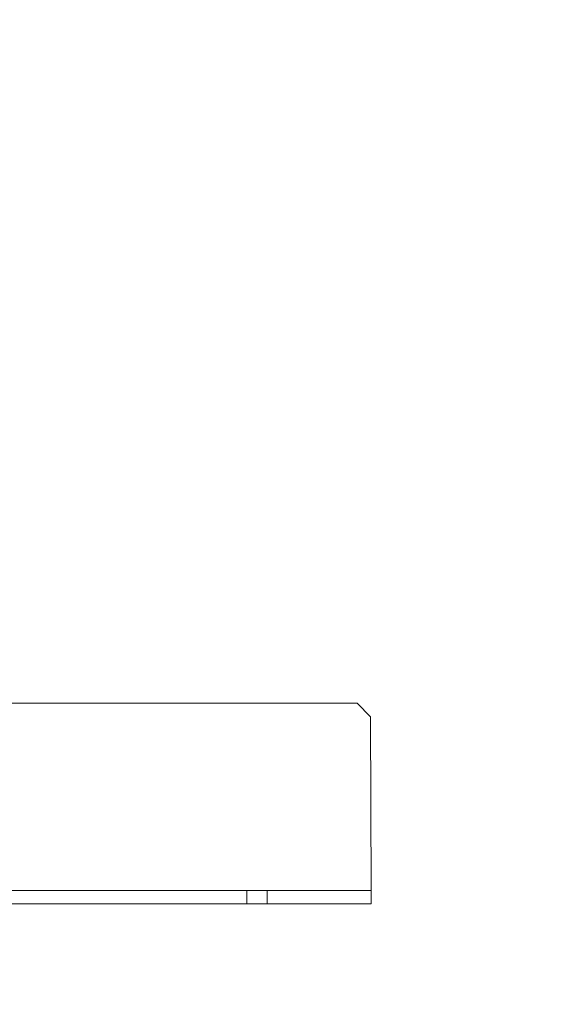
# Model space of a CAD drawing. Header units: inches. Extents: x -412 to -304, y -62 to 18.
# Tile 233 of 256: x -350.32 to -347.13, y -49.18 to -43.39. Entities that reach past the tile are written whole.
import ezdxf

# ---------------------------------------------------------------- set-up
doc = ezdxf.new("R2010")
doc.units = ezdxf.units.IN
doc.header["$LTSCALE"] = 32
doc.header["$MEASUREMENT"] = 0
for name, color, linetype, lineweight in [('Black', 7, 'Continuous', 18), ('DashLine', 7, 'Continuous', 13), ('Drawing', 7, 'Continuous', 18), ('Metal_HtAdjMech', 7, 'Continuous', 18), ('Metal_MP', 7, 'Continuous', 5), ('None', 7, 'Continuous', 18), ('SolidLine', 7, 'Continuous', 15), ('Wood_1-H', 7, 'Continuous', 13)]:
    doc.layers.add(name, color=color, linetype=linetype, lineweight=lineweight)

# ---------------------------------------------------------------- blocks, each defined once
blk = doc.blocks.new('Group-20')
at = {"layer": 'Black'}
for points in [[(-34.5479, 16.5361, 28.9791), (34.5479, 16.5361, 28.9791), (34.5479, -16.5361, 28.9791), (-34.5479, -16.5361, 28.9791)], [(-34.5479, 16.5361, 27.7008), (34.5479, 16.5361, 27.7008), (34.5479, -16.5361, 27.7008), (-34.5479, -16.5361, 27.7008)]]:
    blk.add_3dface(points, dxfattribs=at)
at = {"layer": 'Wood_1-H'}
for points in [[(-35.9649, 17.9531, 28.9988), (35.9649, 17.9531, 28.9988), (35.9649, -17.9531, 28.9988), (-35.9649, -17.9531, 28.9988)], [(-35.9649, 17.9531, 28.9791), (35.9649, 17.9531, 28.9791), (35.9649, -17.9531, 28.9791), (-35.9649, -17.9531, 28.9791)]]:
    blk.add_3dface(points, dxfattribs=at)
blk = doc.blocks.new('MP-Leg-502-89 (3D)')
at = {"layer": 'Metal_MP', "invisible_edges": 8}
for points in [[(-1.8444, 0.25, 5.2951), (-19.271, 0.25, 1.8125), (-19.271, -0.25, 1.8125), (-1.8444, -0.25, 5.2951)], [(-1.8444, -0.25, 2.3026), (-19.271, -0.25, 0.3125), (-19.271, 0.25, 0.3125), (-1.8444, 0.25, 2.3026)]]:
    blk.add_3dface(points, dxfattribs=at)
at = {"layer": 'Metal_MP'}
for points in [[(-1.8444, 0.25, 5.2951), (-1.8444, 0.25, 2.3026), (-19.271, 0.25, 0.3125), (-19.271, 0.25, 1.8125)], [(-1.8444, -0.25, 2.3026), (-1.8444, -0.25, 5.2951), (-19.271, -0.25, 1.8125), (-19.271, -0.25, 0.3125)]]:
    blk.add_3dface(points, dxfattribs=at)
blk = doc.blocks.new('MPHtAdjLeg-16 (3D)')
at = {"layer": 'DashLine', "color": 7, "xscale": -1, "rotation": 120}
blk.add_blockref('MP-Leg-502-89 (3D)', (0, 0), dxfattribs=at)
blk = doc.blocks.new('MpHtAdjBase-3 (3D)')
at = {"layer": 'Black', "color": 7, "xscale": -1}
blk.add_blockref('MPHtAdjLeg-16 (3D)', (21.5551, 0), dxfattribs=at)
blk = doc.blocks.new('TIEndPipe-500 (3D)')
at = {"layer": 'Metal_HtAdjMech'}
for points, invisible_edges in [([(-1.5354, 9.1284, -0.9564), (-1.5354, 3.7401, -2.126), (-1.5354, -9.827, -0.0787), (-1.5354, 9.8617, -0.0787)], 10), ([(-1.4567, -2.8551, -0.0787), (-1.4567, 2.8898, -0.0787), (-1.5354, 9.8617, -0.0787), (-1.5354, -9.827, -0.0787)], 10), ([(-1.5354, -9.827, -0.0787), (-1.5354, 3.7401, -2.126), (-1.5354, -3.7401, -2.1235)], 9), ([(-1.4567, -2.8551, -0.0787), (-1.5354, -9.827, -0.0787), (-1.1024, -7.4611, -0.0787)], 11), ([(-1.4567, -2.8551, -0.1575), (-1.4567, -9.827, -0.1575), (-1.4567, -9.2136, -0.8886), (-1.4567, -9.0937, -0.9564)], 8), ([(-1.4567, -9.0937, -0.9564), (-1.4567, -3.7401, -2.1235), (-1.4567, -2.8551, -0.1575)], 10), ([(-1.1024, -7.4611, -0.1575), (-1.4567, -9.827, -0.1575), (-1.4567, -2.8551, -0.1575)], 9), ([(-0.3543, -3.2094, -0.1575), (-0.3543, -9.7448, -0.1575), (-0.8085, -4.5871, -0.1575), (-0.7874, -4.5084, -0.1575)], 10), ([(-0.7874, -7.4611, -0.0787), (-0.3543, -9.7448, -0.0787), (-0.3543, -3.2094, -0.0787)], 9), ([(-1.5354, -9.827, -0.0787), (-1.5354, -3.7401, -2.1235), (-1.5354, -9.0937, -0.9564)], 9), ([(-0.8661, -4.6447, -0.1575), (-0.8085, -4.5871, -0.1575), (-0.3543, -9.7448, -0.1575)], 10), ([(-0.7874, -7.4611, -0.1575), (-0.9449, -4.6658, -0.1575), (-0.8661, -4.6447, -0.1575), (-0.3543, -9.7448, -0.1575)], 13), ([(-1.5354, -9.827, -0.0787), (-1.0813, -7.5399, -0.0787), (-1.1024, -7.4611, -0.0787)], 9), ([(-1.4567, -9.827, -0.1575), (-1.1024, -7.4611, -0.1575), (-1.0813, -7.5399, -0.1575)], 9), ([(-0.3543, -9.7448, -0.0787), (-0.7874, -7.4611, -0.0787), (-0.8085, -7.5399, -0.0787)], 9), ([(-0.3543, -9.7448, -0.1575), (-0.8085, -7.5399, -0.1575), (-0.7874, -7.4611, -0.1575)], 9), ([(-1.0236, -7.5975, -0.0787), (-1.0813, -7.5399, -0.0787), (-1.5354, -9.827, -0.0787)], 10), ([(-1.4567, -9.827, -0.1575), (-1.0813, -7.5399, -0.1575), (-1.0236, -7.5975, -0.1575)], 9), ([(-0.3543, -9.7448, -0.0787), (-0.8085, -7.5399, -0.0787), (-0.8661, -7.5975, -0.0787)], 9), ([(-0.8661, -7.5975, -0.1575), (-0.8085, -7.5399, -0.1575), (-0.3543, -9.7448, -0.1575)], 10), ([(-0.9449, -7.6186, -0.0787), (-1.0236, -7.5975, -0.0787), (-1.5354, -9.827, -0.0787), (-1.4567, -9.827, -0.0787)], 10), ([(-1.4567, -9.827, -0.1575), (-1.0236, -7.5975, -0.1575), (-0.9449, -7.6186, -0.1575)], 9), ([(-0.9449, -7.6186, -0.0787), (-1.4567, -9.827, -0.0787), (-0.4331, -9.8236, -0.0787)], 9), ([(-0.4331, -9.8236, -0.1575), (-1.4567, -9.827, -0.1575), (-0.9449, -7.6186, -0.1575)], 10), ([(-0.4331, -9.8236, -0.0787), (-0.3543, -9.7448, -0.0787), (-0.8661, -7.5975, -0.0787), (-0.9449, -7.6186, -0.0787)], 10), ([(-0.9449, -7.6186, -0.1575), (-0.8661, -7.5975, -0.1575), (-0.3543, -9.7448, -0.1575), (-0.4331, -9.8236, -0.1575)], 10), ([(-1.5354, -9.0937, -0.9564), (-1.5354, -9.2136, -0.8886), (-1.5354, -9.827, -0.1575), (-1.5354, -9.827, -0.0787)], 8)]:
    blk.add_3dface(points, dxfattribs=dict(at, invisible_edges=invisible_edges))
for points in [[(-0.3543, -3.2094, -0.1575), (-0.3543, -3.2094, -0.0787), (-0.3543, -9.7448, -0.0787), (-0.3543, -9.7448, -0.1575)], [(-1.5354, -3.7401, -2.1235), (-1.4567, -3.7401, -2.1235), (-1.4567, -9.0937, -0.9564), (-1.5354, -9.0937, -0.9564)], [(-1.5354, -9.0937, -0.9564), (-1.4567, -9.0937, -0.9564), (-1.4567, -9.2136, -0.8886), (-1.5354, -9.2136, -0.8886)], [(-1.5354, -9.2136, -0.8886), (-1.4567, -9.2136, -0.8886), (-1.4567, -9.827, -0.1575), (-1.5354, -9.827, -0.1575)], [(-0.3543, -9.7448, -0.1575), (-0.3543, -9.7448, -0.0787), (-0.4331, -9.8236, -0.0787), (-0.4331, -9.8236, -0.1575)], [(-1.5354, -9.827, -0.1575), (-1.4567, -9.827, -0.1575), (-1.4567, -9.827, -0.0787), (-1.5354, -9.827, -0.0787)], [(-0.4331, -9.8236, -0.1575), (-0.4331, -9.8236, -0.0787), (-1.4567, -9.827, -0.0787), (-1.4567, -9.827, -0.1575)]]:
    blk.add_3dface(points, dxfattribs=at)
blk = doc.blocks.new('Group-23')
at = {"layer": 'None'}
blk.add_blockref('Group-20', (0, 0), dxfattribs=at)
at = {"layer": 'SolidLine', "color": 7}
blk.add_blockref('MpHtAdjBase-3 (3D)', (0, 0), dxfattribs=at)
at = {"layer": 'SolidLine', "color": 7, "rotation": 180}
blk.add_blockref('TIEndPipe-500 (3D)', (21.5551, 0, 27.7008), dxfattribs=at)
blk = doc.blocks.new('MP Ht Adju Rect Table (3D)')
at = {"layer": 'None'}
blk.add_blockref('Group-23', (0, 0), dxfattribs=at)
at = {"layer": 'Drawing', "color": 0, "flags": 1}
for tag in ['Tag', 'Catalog', 'Option1', 'Option2', 'Option3', 'Option4', 'Option5', 'Option6', 'Option7', 'Option8', 'Option9', 'Option10', 'Option11', 'Option12', 'Custom', 'FinishGroup', 'Discount', 'Item2', 'Item3', 'Item6', 'Item9', 'Item10', 'Item12', 'Item13', 'Item16', 'Item19', 'Item20', 'Item21', 'Item22', 'Item23', 'Item24', 'Item25', 'Item8', 'Item18', 'Item1', 'Item4', 'Item5', 'Item7', 'Item11', 'Item14', 'Item15', 'Item17']:
    blk.add_attdef(tag, (-16.6066, -46.5306), '', height=0.00709, dxfattribs=at)

msp = doc.modelspace()

# ---------------------------------------------------------------- block references
at = {"layer": 'Drawing', "rotation": 270}
msp.add_blockref('MP Ht Adju Rect Table (3D)', (-358.0728, -25.5031), dxfattribs=at)

doc.saveas('drawing.dxf')
